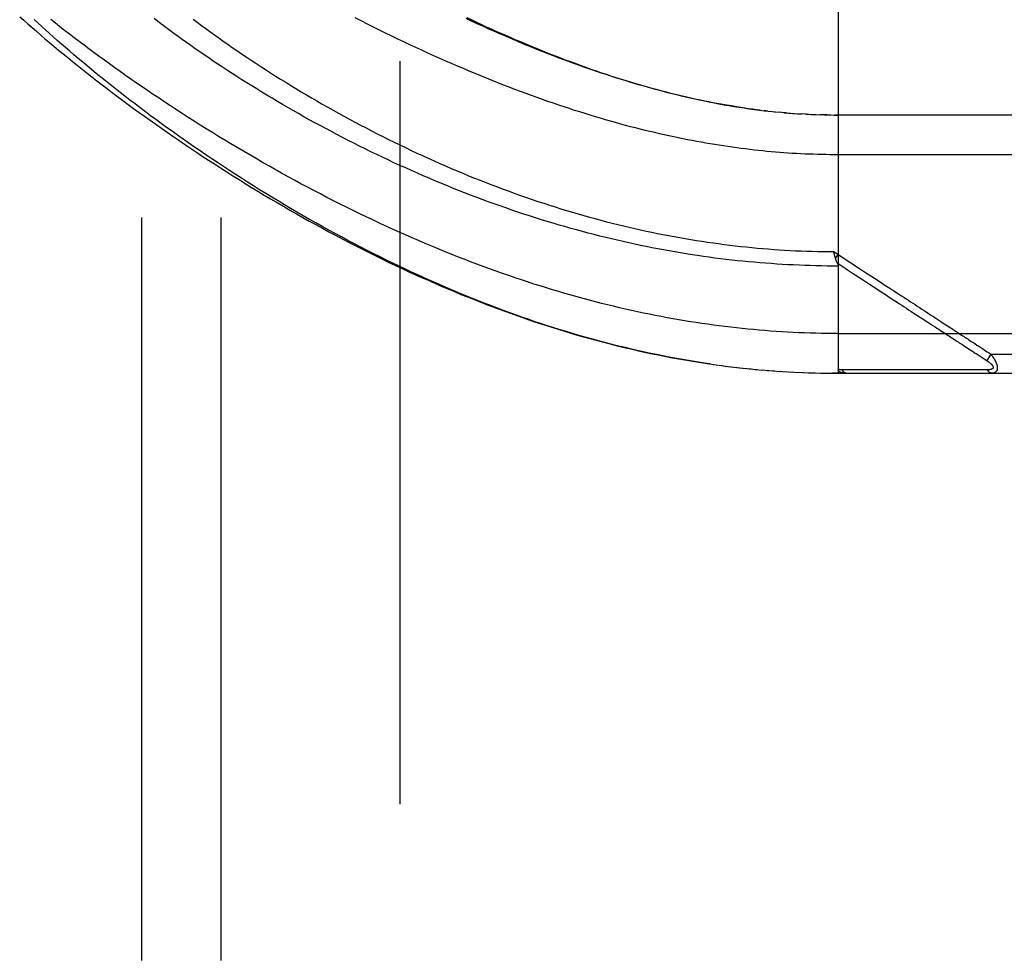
# Model space of a CAD drawing. Header units: inches. Extents: x 0 to 212, y 0 to 138.
# Tile 178 of 256: x 92.79 to 94.33, y 74.42 to 75.9. Entities that reach past the tile are written whole.
import ezdxf

# ---------------------------------------------------------------- set-up
doc = ezdxf.new("R2010")
doc.units = ezdxf.units.IN
doc.header["$LTSCALE"] = 11.6875
doc.header["$MEASUREMENT"] = 0
doc.linetypes.add('HIDDEN', pattern=[0.2, 0.1, -0.1])
for name, color, linetype in [('DEFAULT_2', 8, 'HIDDEN'), ('RIGHTHAND_DOOR_ASSEMBLY', 7, 'CONTINUOUS'), ('SUBPANEL', 7, 'CONTINUOUS')]:
    doc.layers.add(name, color=color, linetype=linetype)

msp = doc.modelspace()

# ---------------------------------------------------------------- linework, layer by layer
at = {"layer": 'DEFAULT_2', "color": 8, "linetype": 'HIDDEN'}
msp.add_line((93.3837, 96.8728), (93.3837, 39.7688), dxfattribs=at)
at = {"layer": 'RIGHTHAND_DOOR_ASSEMBLY', "color": 8, "linetype": 'HIDDEN'}
for p, q in [((94.0734, 76.0093), (94.0734, 75.3446)), ((93.9627, 75.757), (93.9567, 75.7577)), ((93.9654, 75.7567), (93.9746, 75.7558)), ((93.9732, 75.7559), (93.9807, 75.7552)), ((93.988, 75.7545), (93.9805, 75.7552)), ((93.9923, 75.7542), (93.9864, 75.7547)), ((93.988, 75.7545), (93.9981, 75.7537)), ((93.9951, 75.7539), (94.004, 75.7533)), ((94.0022, 75.7534), (94.0098, 75.7529)), ((94.0092, 75.7529), (94.0162, 75.7525)), ((94.0233, 75.7521), (94.0157, 75.7525)), ((94.0273, 75.7519), (94.0215, 75.7522)), ((94.0233, 75.7521), (94.0331, 75.7516)), ((94.0304, 75.7517), (94.0388, 75.7514)), ((94.0376, 75.7515), (94.0448, 75.7512)), ((94.052, 75.751), (94.0446, 75.7512)), ((94.0561, 75.751), (94.0504, 75.7511)), ((94.052, 75.751), (94.0619, 75.7509)), ((94.0591, 75.7509), (94.0677, 75.7508)), ((94.0663, 75.7508), (94.0734, 75.7508)), ((94.9472, 75.7508), (94.0677, 75.7508)), ((94.0665, 75.5359), (94.0734, 75.5313)), ((94.0675, 75.5315), (94.0672, 75.5327)), ((94.0678, 75.5303), (94.0675, 75.5315)), ((94.0681, 75.5291), (94.0678, 75.5303)), ((94.0693, 75.5249), (94.0734, 75.5313)), ((94.134, 75.4773), (94.1394, 75.4738)), ((94.1913, 75.4399), (94.2057, 75.4306)), ((94.2057, 75.4306), (94.2126, 75.4261)), ((94.0734, 75.4071), (94.9772, 75.4071)), ((94.2482, 75.4029), (94.2521, 75.4003)), ((94.2521, 75.4003), (94.258, 75.3965)), ((94.2735, 75.3864), (94.2811, 75.3815)), ((94.2811, 75.3815), (94.286, 75.3782)), ((94.303, 75.3816), (94.3053, 75.38)), ((94.3053, 75.38), (94.3078, 75.3784)), ((94.3137, 75.3746), (94.3071, 75.3645)), ((94.3078, 75.3784), (94.3106, 75.3766)), ((94.3106, 75.3766), (94.3137, 75.3746)), ((94.3137, 75.3746), (94.9772, 75.3746)), ((93.8765, 75.3585), (93.8907, 75.3566)), ((93.886, 75.3572), (93.8999, 75.3554)), ((93.8954, 75.356), (93.9091, 75.3543)), ((93.9049, 75.3548), (93.9183, 75.3532)), ((93.9143, 75.3537), (93.9275, 75.3522)), ((93.9238, 75.3526), (93.9367, 75.3513)), ((93.9332, 75.3517), (93.9459, 75.3504)), ((93.9426, 75.3507), (93.955, 75.3496)), ((93.952, 75.3499), (93.9642, 75.3489)), ((93.9614, 75.3491), (93.9733, 75.3482)), ((93.9707, 75.3484), (93.9824, 75.3475)), ((93.9801, 75.3477), (93.9915, 75.347)), ((93.9895, 75.3471), (94.0007, 75.3465)), ((93.9988, 75.3466), (94.0098, 75.346)), ((94.0082, 75.3461), (94.0189, 75.3456)), ((94.0175, 75.3457), (94.028, 75.3453)), ((94.0269, 75.3453), (94.0371, 75.345)), ((94.0362, 75.3451), (94.0462, 75.3448)), ((94.0455, 75.3448), (94.0552, 75.3447)), ((94.0548, 75.3447), (94.0643, 75.3446)), ((94.0642, 75.3446), (94.0734, 75.3446)), ((94.0734, 75.3446), (94.0643, 75.3446)), ((94.0734, 75.3446), (94.9472, 75.3446)), ((94.1414, 75.3502), (94.1368, 75.3502)), ((94.2244, 75.3502), (94.2135, 75.3502)), ((94.2769, 75.3501), (94.2728, 75.3501)), ((94.2807, 75.3501), (94.2769, 75.3501)), ((94.2873, 75.3501), (94.2807, 75.3501)), ((94.2919, 75.3501), (94.2873, 75.3501)), ((94.3014, 75.35), (94.2919, 75.3501)), ((94.3083, 75.35), (94.3014, 75.35))]:
    msp.add_line(p, q, dxfattribs=at)
for points in [[(92.7858, 75.9055), (92.7922, 75.8998), (92.7987, 75.8941), (92.8053, 75.8883), (92.812, 75.8825), (92.8188, 75.8767), (92.8256, 75.8708), (92.8326, 75.865), (92.8397, 75.859), (92.8468, 75.8531), (92.8541, 75.8471), (92.8614, 75.8411), (92.8688, 75.8351), (92.8763, 75.8291), (92.884, 75.823), (92.8917, 75.8169), (92.8995, 75.8108), (92.9073, 75.8047), (92.9153, 75.7985), (92.9234, 75.7923), (92.9315, 75.7862), (92.9398, 75.78), (92.9481, 75.7737), (92.9565, 75.7675), (92.965, 75.7613), (92.9736, 75.755), (92.9823, 75.7488), (92.991, 75.7425), (92.9998, 75.7362), (93.0087, 75.73), (93.0177, 75.7237), (93.0268, 75.7174), (93.0359, 75.7112), (93.0451, 75.7049), (93.0544, 75.6987), (93.0637, 75.6924), (93.0731, 75.6862), (93.0826, 75.68), (93.0922, 75.6738), (93.1018, 75.6676), (93.1114, 75.6614), (93.1211, 75.6553), (93.1309, 75.6492), (93.1407, 75.6431), (93.1506, 75.637), (93.1605, 75.631), (93.1705, 75.625), (93.1805, 75.619), (93.1906, 75.6131), (93.2007, 75.6072), (93.2108, 75.6013), (93.221, 75.5955), (93.2312, 75.5898), (93.2414, 75.584), (93.2517, 75.5784), (93.2619, 75.5727), (93.2722, 75.5672), (93.2826, 75.5617), (93.2929, 75.5562), (93.3033, 75.5508), (93.3136, 75.5454), (93.324, 75.5402), (93.3344, 75.5349), (93.3448, 75.5298), (93.3553, 75.5247), (93.3657, 75.5196), (93.3761, 75.5146), (93.3865, 75.5097), (93.3969, 75.5049), (93.4073, 75.5001), (93.4178, 75.4954), (93.4282, 75.4908), (93.4386, 75.4862), (93.4489, 75.4818), (93.4593, 75.4774), (93.4697, 75.473), (93.48, 75.4687), (93.4903, 75.4646), (93.5007, 75.4604), (93.511, 75.4564), (93.5212, 75.4524), (93.5315, 75.4485), (93.5417, 75.4447), (93.552, 75.441), (93.5622, 75.4373), (93.5723, 75.4337), (93.5825, 75.4302), (93.5926, 75.4267), (93.6027, 75.4234), (93.6128, 75.4201), (93.6229, 75.4169), (93.6329, 75.4137), (93.6429, 75.4107), (93.6529, 75.4077), (93.6629, 75.4047), (93.6728, 75.4019), (93.6828, 75.3991), (93.6927, 75.3964), (93.7025, 75.3938), (93.7124, 75.3912), (93.7222, 75.3888), (93.732, 75.3863), (93.7418, 75.384), (93.7515, 75.3817), (93.7613, 75.3795), (93.771, 75.3774), (93.7807, 75.3753), (93.7903, 75.3734), (93.8, 75.3714), (93.8096, 75.3696), (93.8192, 75.3678), (93.8288, 75.3661), (93.8384, 75.3645), (93.8479, 75.3629), (93.8575, 75.3614), (93.867, 75.3599), (93.8814, 75.3579)], [(93.8722, 75.3592), (93.8629, 75.3605), (93.8536, 75.362), (93.8443, 75.3635), (93.835, 75.3651), (93.8256, 75.3667), (93.8163, 75.3684), (93.8069, 75.3701), (93.7975, 75.372), (93.7881, 75.3739), (93.7786, 75.3758), (93.7692, 75.3779), (93.7597, 75.38), (93.7502, 75.3821), (93.7407, 75.3844), (93.7311, 75.3867), (93.7215, 75.389), (93.7119, 75.3915), (93.7023, 75.394), (93.6927, 75.3966), (93.683, 75.3992), (93.6733, 75.4019), (93.6636, 75.4047), (93.6539, 75.4076), (93.6441, 75.4106), (93.6343, 75.4136), (93.6245, 75.4166), (93.6147, 75.4198), (93.605, 75.423), (93.5953, 75.4262), (93.5855, 75.4295), (93.5759, 75.4329), (93.5662, 75.4363), (93.5566, 75.4398), (93.5469, 75.4433), (93.5374, 75.4469), (93.5278, 75.4505), (93.5182, 75.4542), (93.5086, 75.458), (93.499, 75.4618), (93.4894, 75.4657), (93.4798, 75.4697), (93.4702, 75.4737), (93.4606, 75.4778), (93.4509, 75.4819), (93.4413, 75.4861), (93.4316, 75.4904), (93.4219, 75.4947), (93.4122, 75.4992), (93.4024, 75.5037), (93.3926, 75.5083), (93.3827, 75.513), (93.3728, 75.5178), (93.3628, 75.5226), (93.3528, 75.5276), (93.3427, 75.5326), (93.3326, 75.5378), (93.3225, 75.543), (93.3123, 75.5482), (93.3022, 75.5536), (93.2921, 75.559), (93.282, 75.5644), (93.2719, 75.5699), (93.2618, 75.5755), (93.2518, 75.5811), (93.2418, 75.5867), (93.2319, 75.5924), (93.2219, 75.5982), (93.212, 75.6039), (93.2022, 75.6098), (93.1924, 75.6156), (93.1826, 75.6215), (93.1729, 75.6275), (93.1632, 75.6334), (93.1536, 75.6394), (93.144, 75.6454), (93.1345, 75.6515), (93.125, 75.6576), (93.1157, 75.6637), (93.1063, 75.6698), (93.0971, 75.6759), (93.0879, 75.682), (93.0787, 75.6882), (93.0697, 75.6943), (93.0607, 75.7005), (93.0518, 75.7067), (93.043, 75.7128), (93.0342, 75.719), (93.0256, 75.7252), (93.017, 75.7314), (93.0085, 75.7375), (93.0001, 75.7437), (92.9917, 75.7498), (92.9835, 75.756), (92.9754, 75.7621), (92.9673, 75.7682), (92.9593, 75.7743), (92.9514, 75.7804), (92.9437, 75.7864), (92.936, 75.7924), (92.9284, 75.7984), (92.9209, 75.8044), (92.9135, 75.8104), (92.9062, 75.8163), (92.899, 75.8222), (92.8919, 75.8281), (92.8849, 75.8339), (92.878, 75.8397), (92.8712, 75.8455), (92.8645, 75.8512), (92.8579, 75.8569), (92.8514, 75.8625), (92.845, 75.8682), (92.8387, 75.8737), (92.8325, 75.8793), (92.8264, 75.8848), (92.8204, 75.8902), (92.8145, 75.8957), (92.8087, 75.901)], [(94.0734, 75.4071), (94.0646, 75.4071), (94.0557, 75.4072), (94.0469, 75.4073), (94.038, 75.4075), (94.0291, 75.4077), (94.0203, 75.408), (94.0114, 75.4084), (94.0025, 75.4088), (93.9937, 75.4093), (93.9848, 75.4098), (93.9759, 75.4103), (93.967, 75.411), (93.958, 75.4117), (93.9491, 75.4124), (93.9402, 75.4132), (93.9312, 75.414), (93.9223, 75.415), (93.9133, 75.4159), (93.9043, 75.4169), (93.8953, 75.418), (93.8862, 75.4192), (93.8772, 75.4204), (93.8681, 75.4216), (93.859, 75.4229), (93.8499, 75.4243), (93.8408, 75.4257), (93.8317, 75.4272), (93.8225, 75.4288), (93.8133, 75.4304), (93.8041, 75.432), (93.7949, 75.4338), (93.7856, 75.4356), (93.7763, 75.4374), (93.767, 75.4393), (93.7577, 75.4413), (93.7483, 75.4434), (93.7389, 75.4455), (93.7295, 75.4476), (93.7201, 75.4499), (93.7106, 75.4522), (93.7011, 75.4545), (93.6916, 75.457), (93.682, 75.4595), (93.6724, 75.462), (93.6628, 75.4647), (93.6532, 75.4674), (93.6435, 75.4701), (93.6338, 75.473), (93.6241, 75.4759), (93.6143, 75.4789), (93.6045, 75.4819), (93.5947, 75.485), (93.5848, 75.4882), (93.575, 75.4915), (93.5651, 75.4948), (93.5551, 75.4982), (93.5452, 75.5017), (93.5352, 75.5052), (93.5251, 75.5088), (93.5151, 75.5125), (93.505, 75.5162), (93.4949, 75.5201), (93.4848, 75.5239), (93.4747, 75.5279), (93.4645, 75.5319), (93.4543, 75.536), (93.4441, 75.5402), (93.4339, 75.5445), (93.4237, 75.5488), (93.4134, 75.5532), (93.4031, 75.5576), (93.3929, 75.5621), (93.3826, 75.5667), (93.3723, 75.5713), (93.362, 75.5761), (93.3517, 75.5808), (93.3413, 75.5857), (93.331, 75.5906), (93.3207, 75.5956), (93.3104, 75.6006), (93.3001, 75.6057), (93.2898, 75.6108), (93.2795, 75.616), (93.2692, 75.6213), (93.2589, 75.6266), (93.2487, 75.6319), (93.2385, 75.6373), (93.2283, 75.6428), (93.2181, 75.6483), (93.2079, 75.6538), (93.1978, 75.6594), (93.1877, 75.6651), (93.1776, 75.6707), (93.1676, 75.6764), (93.1576, 75.6822), (93.1476, 75.688), (93.1377, 75.6938), (93.1279, 75.6996), (93.1181, 75.7055), (93.1083, 75.7113), (93.0986, 75.7173), (93.089, 75.7232), (93.0794, 75.7291), (93.0698, 75.7351), (93.0604, 75.7411), (93.051, 75.7471), (93.0416, 75.7531), (93.0324, 75.7591), (93.0232, 75.7651), (93.0141, 75.7711), (93.005, 75.7772), (92.996, 75.7832), (92.9871, 75.7892), (92.9783, 75.7952), (92.9696, 75.8012), (92.9609, 75.8072), (92.9524, 75.8132), (92.9439, 75.8192), (92.9355, 75.8252), (92.9272, 75.8312), (92.919, 75.8371), (92.9108, 75.843), (92.9028, 75.8489), (92.8948, 75.8548), (92.887, 75.8607), (92.8792, 75.8665), (92.8716, 75.8723), (92.864, 75.8781), (92.8565, 75.8839), (92.8492, 75.8896), (92.8419, 75.8953), (92.8347, 75.901)], [(94.0734, 75.5132), (94.0646, 75.5132), (94.0559, 75.5133), (94.0471, 75.5134), (94.0383, 75.5136), (94.0295, 75.5139), (94.0207, 75.5142), (94.0119, 75.5145), (94.0031, 75.5149), (93.9943, 75.5153), (93.9854, 75.5158), (93.9766, 75.5164), (93.9678, 75.517), (93.959, 75.5176), (93.9501, 75.5183), (93.9413, 75.5191), (93.9324, 75.5199), (93.9236, 75.5208), (93.9147, 75.5217), (93.9058, 75.5227), (93.8969, 75.5237), (93.888, 75.5248), (93.8791, 75.5259), (93.8702, 75.5271), (93.8613, 75.5284), (93.8523, 75.5297), (93.8434, 75.531), (93.8344, 75.5324), (93.8255, 75.5339), (93.8165, 75.5354), (93.8075, 75.537), (93.7985, 75.5386), (93.7895, 75.5403), (93.7804, 75.5421), (93.7714, 75.5439), (93.7623, 75.5457), (93.7533, 75.5476), (93.7442, 75.5496), (93.7351, 75.5516), (93.726, 75.5537), (93.7168, 75.5559), (93.7077, 75.5581), (93.6986, 75.5603), (93.6894, 75.5627), (93.6802, 75.5651), (93.671, 75.5675), (93.6618, 75.57), (93.6526, 75.5725), (93.6434, 75.5752), (93.6342, 75.5778), (93.6249, 75.5806), (93.6157, 75.5834), (93.6064, 75.5862), (93.5972, 75.5891), (93.5879, 75.5921), (93.5786, 75.5951), (93.5693, 75.5982), (93.56, 75.6014), (93.5507, 75.6046), (93.5414, 75.6078), (93.5321, 75.6111), (93.5228, 75.6145), (93.5135, 75.6179), (93.5041, 75.6214), (93.4948, 75.625), (93.4855, 75.6286), (93.4762, 75.6322), (93.4669, 75.636), (93.4576, 75.6397), (93.4483, 75.6435), (93.4391, 75.6474), (93.4298, 75.6513), (93.4206, 75.6553), (93.4114, 75.6593), (93.4021, 75.6634), (93.393, 75.6675), (93.3838, 75.6716), (93.3746, 75.6758), (93.3655, 75.6801), (93.3564, 75.6844), (93.3474, 75.6887), (93.3383, 75.6931), (93.3293, 75.6975), (93.3204, 75.702), (93.3114, 75.7064), (93.3025, 75.711), (93.2937, 75.7155), (93.2848, 75.7201), (93.2761, 75.7247), (93.2673, 75.7294), (93.2586, 75.7341), (93.25, 75.7388), (93.2414, 75.7435), (93.2329, 75.7482), (93.2244, 75.753), (93.216, 75.7578), (93.2076, 75.7626), (93.1993, 75.7675), (93.1911, 75.7723), (93.1829, 75.7771), (93.1748, 75.782), (93.1668, 75.7869), (93.1588, 75.7918), (93.1509, 75.7967), (93.1431, 75.8016), (93.1353, 75.8064), (93.1276, 75.8113), (93.12, 75.8162), (93.1125, 75.8211), (93.105, 75.826), (93.0977, 75.8309), (93.0904, 75.8358), (93.0831, 75.8407), (93.076, 75.8455), (93.069, 75.8504), (93.062, 75.8552), (93.0551, 75.8601), (93.0483, 75.8649), (93.0416, 75.8697), (93.035, 75.8745), (93.0285, 75.8793), (93.0221, 75.884), (93.0157, 75.8887), (93.0094, 75.8934), (93.0033, 75.8981), (92.9972, 75.9028)], [(93.0585, 75.9017), (93.0651, 75.8968), (93.0717, 75.8919), (93.0784, 75.8869), (93.0851, 75.882), (93.092, 75.877), (93.0989, 75.8721), (93.106, 75.8671), (93.1131, 75.8621), (93.1203, 75.8572), (93.1275, 75.8522), (93.1349, 75.8472), (93.1423, 75.8422), (93.1498, 75.8372), (93.1574, 75.8322), (93.165, 75.8272), (93.1727, 75.8222), (93.1805, 75.8172), (93.1884, 75.8122), (93.1963, 75.8073), (93.2043, 75.8023), (93.2123, 75.7974), (93.2204, 75.7925), (93.2286, 75.7875), (93.2368, 75.7827), (93.2451, 75.7778), (93.2534, 75.7729), (93.2618, 75.7681), (93.2703, 75.7633), (93.2788, 75.7585), (93.2873, 75.7538), (93.2959, 75.749), (93.3045, 75.7444), (93.3131, 75.7397), (93.3218, 75.7351), (93.3306, 75.7305), (93.3393, 75.7259), (93.3481, 75.7214), (93.357, 75.7169), (93.3658, 75.7125), (93.3747, 75.7081), (93.3836, 75.7038), (93.3926, 75.6995), (93.4015, 75.6952), (93.4105, 75.691), (93.4195, 75.6869), (93.4285, 75.6828), (93.4376, 75.6787), (93.4466, 75.6747), (93.4557, 75.6707), (93.4647, 75.6668), (93.4738, 75.663), (93.4829, 75.6592), (93.492, 75.6554), (93.5011, 75.6517), (93.5101, 75.6481), (93.5192, 75.6445), (93.5283, 75.641), (93.5374, 75.6376), (93.5465, 75.6342), (93.5556, 75.6308), (93.5647, 75.6275), (93.5738, 75.6243), (93.5829, 75.6211), (93.5919, 75.618), (93.601, 75.615), (93.6101, 75.612), (93.6191, 75.6091), (93.6282, 75.6062), (93.6372, 75.6034), (93.6462, 75.6006), (93.6552, 75.5979), (93.6642, 75.5953), (93.6732, 75.5927), (93.6822, 75.5902), (93.6912, 75.5878), (93.7001, 75.5854), (93.7091, 75.583), (93.718, 75.5808), (93.7269, 75.5785), (93.7358, 75.5764), (93.7447, 75.5743), (93.7536, 75.5722), (93.7624, 75.5703), (93.7713, 75.5683), (93.7801, 75.5665), (93.789, 75.5646), (93.7978, 75.5629), (93.8066, 75.5612), (93.8154, 75.5596), (93.8242, 75.558), (93.8329, 75.5564), (93.8417, 75.555), (93.8504, 75.5536), (93.8592, 75.5522), (93.8679, 75.5509), (93.8766, 75.5496), (93.8853, 75.5485), (93.894, 75.5473), (93.9027, 75.5462), (93.9114, 75.5452), (93.92, 75.5442), (93.9287, 75.5433), (93.9374, 75.5424), (93.946, 75.5416), (93.9546, 75.5409), (93.9633, 75.5402), (93.9719, 75.5395), (93.9805, 75.5389), (93.9891, 75.5384), (93.9977, 75.5379), (94.0063, 75.5374), (94.0149, 75.5371), (94.0235, 75.5367), (94.0321, 75.5364), (94.0407, 75.5362), (94.0493, 75.536), (94.0579, 75.5359), (94.0665, 75.5359)], [(94.9772, 75.6883), (94.0669, 75.6883), (94.0603, 75.6884), (94.0538, 75.6885), (94.0473, 75.6886), (94.0407, 75.6888), (94.0341, 75.689), (94.0276, 75.6892), (94.021, 75.6895), (94.0144, 75.6898), (94.0078, 75.6901), (94.0012, 75.6905), (93.9946, 75.691), (93.988, 75.6914), (93.9814, 75.6919), (93.9747, 75.6925), (93.968, 75.6931), (93.9613, 75.6937), (93.9546, 75.6943), (93.9479, 75.695), (93.9411, 75.6958), (93.9343, 75.6966), (93.9275, 75.6974), (93.9207, 75.6982), (93.9138, 75.6992), (93.907, 75.7001), (93.9, 75.7011), (93.8931, 75.7021), (93.8861, 75.7032), (93.8791, 75.7043), (93.8721, 75.7055), (93.865, 75.7067), (93.8579, 75.7079), (93.8508, 75.7092), (93.8436, 75.7106), (93.8364, 75.712), (93.8292, 75.7134), (93.8219, 75.7149), (93.8146, 75.7164), (93.8072, 75.718), (93.7998, 75.7197), (93.7924, 75.7213), (93.7849, 75.7231), (93.7773, 75.7249), (93.7698, 75.7267), (93.7621, 75.7286), (93.7545, 75.7305), (93.7468, 75.7325), (93.739, 75.7346), (93.7312, 75.7367), (93.7233, 75.7389), (93.7154, 75.7411), (93.7075, 75.7433), (93.6995, 75.7457), (93.6915, 75.7481), (93.6834, 75.7505), (93.6752, 75.753), (93.667, 75.7556), (93.6588, 75.7582), (93.6505, 75.7609), (93.6421, 75.7637), (93.6337, 75.7665), (93.6253, 75.7693), (93.6168, 75.7723), (93.6083, 75.7752), (93.5997, 75.7783), (93.591, 75.7814), (93.5823, 75.7846), (93.5736, 75.7878), (93.5648, 75.7912), (93.556, 75.7945), (93.5471, 75.798), (93.5382, 75.8015), (93.5292, 75.805), (93.5202, 75.8086), (93.5112, 75.8123), (93.5021, 75.8161), (93.4929, 75.8199), (93.4837, 75.8238), (93.4745, 75.8277), (93.4653, 75.8317), (93.456, 75.8358), (93.4467, 75.8399), (93.4373, 75.8441), (93.4279, 75.8483), (93.4185, 75.8526), (93.4091, 75.857), (93.3996, 75.8614), (93.3901, 75.8659), (93.3806, 75.8704), (93.3711, 75.875), (93.3615, 75.8797), (93.3519, 75.8844), (93.3424, 75.8891), (93.3328, 75.8939), (93.3232, 75.8988), (93.3135, 75.9037)], [(93.9507, 75.7584), (93.9446, 75.7592), (93.9386, 75.76), (93.9325, 75.7608), (93.9264, 75.7617), (93.9202, 75.7626), (93.9141, 75.7636), (93.9079, 75.7646), (93.9016, 75.7656), (93.8953, 75.7667), (93.889, 75.7679), (93.8827, 75.769), (93.8763, 75.7702), (93.8699, 75.7715), (93.8634, 75.7728), (93.8569, 75.7741), (93.8504, 75.7755), (93.8438, 75.777), (93.8372, 75.7784), (93.8306, 75.78), (93.8238, 75.7815), (93.8171, 75.7832), (93.8103, 75.7848), (93.8035, 75.7866), (93.7966, 75.7883), (93.7896, 75.7902), (93.7826, 75.7921), (93.7756, 75.794), (93.7685, 75.796), (93.7614, 75.798), (93.7542, 75.8001), (93.747, 75.8022), (93.7397, 75.8044), (93.7323, 75.8067), (93.7249, 75.809), (93.7175, 75.8114), (93.71, 75.8138), (93.7024, 75.8163), (93.6948, 75.8189), (93.6872, 75.8215), (93.6795, 75.8241), (93.6717, 75.8268), (93.6639, 75.8296), (93.656, 75.8325), (93.6481, 75.8354), (93.6401, 75.8384), (93.632, 75.8414), (93.624, 75.8445), (93.6158, 75.8476), (93.6076, 75.8509), (93.5994, 75.8541), (93.5911, 75.8575), (93.5827, 75.8609), (93.5743, 75.8644), (93.5659, 75.8679), (93.5574, 75.8715), (93.5489, 75.8752), (93.5403, 75.8789), (93.5316, 75.8827), (93.523, 75.8865), (93.5143, 75.8904), (93.5055, 75.8944), (93.4967, 75.8984), (93.4879, 75.9025)], [(93.489, 75.9042), (93.4968, 75.9005), (93.5045, 75.8969), (93.5122, 75.8933), (93.5198, 75.8898), (93.5274, 75.8864), (93.535, 75.883), (93.5425, 75.8796), (93.5499, 75.8764), (93.5573, 75.8731), (93.5647, 75.8699), (93.572, 75.8668), (93.5793, 75.8637), (93.5866, 75.8607), (93.5938, 75.8577), (93.6011, 75.8547), (93.6083, 75.8518), (93.6154, 75.8489), (93.6225, 75.8461), (93.6296, 75.8434), (93.6367, 75.8406), (93.6438, 75.8379), (93.6508, 75.8353), (93.6578, 75.8327), (93.6648, 75.8301), (93.6718, 75.8276), (93.6788, 75.8251), (93.6858, 75.8227), (93.6927, 75.8202), (93.6997, 75.8179), (93.7066, 75.8155), (93.7135, 75.8132), (93.7205, 75.811), (93.7274, 75.8087), (93.7343, 75.8066), (93.7413, 75.8044), (93.7483, 75.8023), (93.7552, 75.8002), (93.7622, 75.7981), (93.7693, 75.7961), (93.7763, 75.7941), (93.7833, 75.7922), (93.7904, 75.7902), (93.7975, 75.7883), (93.8046, 75.7865), (93.8117, 75.7847), (93.8189, 75.7829), (93.8261, 75.7812), (93.8334, 75.7795), (93.8406, 75.7778), (93.848, 75.7762), (93.8553, 75.7746), (93.8628, 75.773), (93.8704, 75.7715), (93.8781, 75.77), (93.8858, 75.7685), (93.8936, 75.7671), (93.9015, 75.7657), (93.9094, 75.7644), (93.9174, 75.7631), (93.9254, 75.7619), (93.9334, 75.7607), (93.9414, 75.7596), (93.9495, 75.7586)], [(93.9495, 75.7586), (93.9575, 75.7576), (93.9686, 75.7564)], [(94.0672, 75.5327), (94.0666, 75.5352), (94.0665, 75.5359)], [(94.0693, 75.5249), (94.0691, 75.5255), (94.0689, 75.5261), (94.0688, 75.5267), (94.0686, 75.5273), (94.0685, 75.5279), (94.0683, 75.5285), (94.0681, 75.5291)], [(94.0723, 75.5174), (94.0719, 75.5181), (94.0717, 75.5186), (94.0715, 75.519), (94.0713, 75.5195), (94.071, 75.52), (94.0708, 75.5206), (94.0706, 75.5211), (94.0704, 75.5216), (94.0702, 75.5222), (94.07, 75.5227), (94.0698, 75.5233), (94.0697, 75.5238), (94.0695, 75.5244), (94.0693, 75.5249)], [(94.0734, 75.5313), (94.1115, 75.5065), (94.1181, 75.5021), (94.1245, 75.498)], [(94.0722, 75.5176), (94.0804, 75.5123), (94.0882, 75.5071), (94.0957, 75.5022), (94.1098, 75.4931)], [(94.0723, 75.5174), (94.0724, 75.5171), (94.0725, 75.5169), (94.0726, 75.5167), (94.0727, 75.5164), (94.0728, 75.5162), (94.0729, 75.516), (94.073, 75.5158), (94.073, 75.5156), (94.0731, 75.5153), (94.0732, 75.5151), (94.0732, 75.5149), (94.0733, 75.5147), (94.0733, 75.5145), (94.0733, 75.5143), (94.0734, 75.5141), (94.0734, 75.5138), (94.0734, 75.5136), (94.0734, 75.5134), (94.0734, 75.5132)], [(94.1098, 75.4931), (94.1225, 75.4848), (94.134, 75.4773)], [(94.1245, 75.498), (94.1363, 75.4903), (94.1417, 75.4867), (94.1469, 75.4834), (94.1518, 75.4802), (94.1564, 75.4772), (94.1608, 75.4743), (94.165, 75.4716), (94.169, 75.469), (94.1728, 75.4665), (94.1765, 75.4641), (94.1801, 75.4617), (94.1837, 75.4594), (94.1872, 75.4571), (94.1907, 75.4548), (94.1943, 75.4525), (94.1978, 75.4502), (94.2013, 75.4479), (94.2049, 75.4456), (94.2084, 75.4433), (94.2119, 75.441), (94.2153, 75.4387), (94.2187, 75.4365), (94.2221, 75.4344), (94.2253, 75.4322), (94.2285, 75.4302), (94.2316, 75.4281), (94.2346, 75.4262)], [(94.1394, 75.4738), (94.1492, 75.4674), (94.1537, 75.4645), (94.1579, 75.4617), (94.162, 75.459), (94.1659, 75.4565), (94.1697, 75.454), (94.1734, 75.4516), (94.177, 75.4493), (94.1806, 75.447), (94.1842, 75.4446), (94.1877, 75.4423), (94.1913, 75.4399)], [(94.2126, 75.4261), (94.2193, 75.4217), (94.2225, 75.4196), (94.2257, 75.4176), (94.2287, 75.4156), (94.2316, 75.4137), (94.2344, 75.4119), (94.237, 75.4101), (94.2395, 75.4085), (94.2419, 75.407), (94.2441, 75.4056), (94.2462, 75.4042), (94.2482, 75.4029)], [(94.2346, 75.4262), (94.2403, 75.4225), (94.2429, 75.4208), (94.2454, 75.4191), (94.2477, 75.4176), (94.2499, 75.4162), (94.2521, 75.4148), (94.2541, 75.4135), (94.256, 75.4122), (94.258, 75.4109), (94.2599, 75.4097), (94.2618, 75.4085), (94.2637, 75.4072)], [(94.2637, 75.4072), (94.2675, 75.4047), (94.2694, 75.4034), (94.2714, 75.4022), (94.2733, 75.4009), (94.2752, 75.3997), (94.2771, 75.3985), (94.279, 75.3972)], [(94.258, 75.3965), (94.2599, 75.3952), (94.2619, 75.394), (94.2638, 75.3927), (94.2658, 75.3914), (94.2677, 75.3902), (94.2697, 75.3889), (94.2716, 75.3876), (94.2735, 75.3864)], [(94.279, 75.3972), (94.2828, 75.3947), (94.2847, 75.3935), (94.2865, 75.3923), (94.2882, 75.3912)], [(94.2882, 75.3912), (94.2915, 75.389), (94.293, 75.3881), (94.2944, 75.3871)], [(94.2944, 75.3871), (94.297, 75.3854), (94.2983, 75.3846), (94.2995, 75.3839)], [(94.2995, 75.3839), (94.3018, 75.3823), (94.303, 75.3816)], [(94.286, 75.3782), (94.2875, 75.3773), (94.2889, 75.3764), (94.2902, 75.3755)], [(94.2902, 75.3755), (94.3076, 75.3642), (94.3081, 75.3639), (94.3085, 75.3636), (94.309, 75.3633), (94.3094, 75.363), (94.3098, 75.3627), (94.3102, 75.3624), (94.3105, 75.3621), (94.3109, 75.3619), (94.3112, 75.3616), (94.3115, 75.3614), (94.3118, 75.3611), (94.3121, 75.3609), (94.3124, 75.3606), (94.3127, 75.3604), (94.3129, 75.3602), (94.3132, 75.36), (94.3134, 75.3597), (94.3136, 75.3595), (94.3139, 75.3593), (94.3141, 75.3591), (94.3143, 75.3589), (94.3145, 75.3587), (94.3146, 75.3585), (94.3148, 75.3583), (94.315, 75.3581), (94.3151, 75.3579), (94.3153, 75.3578), (94.3154, 75.3576), (94.3156, 75.3574), (94.3157, 75.3572), (94.3158, 75.3571), (94.316, 75.3569), (94.3161, 75.3567), (94.3162, 75.3566), (94.3163, 75.3564), (94.3164, 75.3562), (94.3165, 75.3561), (94.3165, 75.3559), (94.3166, 75.3558), (94.3167, 75.3556), (94.3168, 75.3555), (94.3168, 75.3553), (94.3169, 75.3552), (94.3169, 75.355), (94.317, 75.3549), (94.317, 75.3547), (94.317, 75.3546), (94.3171, 75.3545), (94.3171, 75.3543), (94.3171, 75.3542), (94.3171, 75.3541), (94.3171, 75.354), (94.3171, 75.3538), (94.3171, 75.3537), (94.3171, 75.3536), (94.3171, 75.3535), (94.3171, 75.3533), (94.317, 75.3532), (94.317, 75.3531), (94.317, 75.353), (94.3169, 75.3529), (94.3169, 75.3528), (94.3168, 75.3527), (94.3168, 75.3526), (94.3167, 75.3525), (94.3166, 75.3524), (94.3165, 75.3523), (94.3165, 75.3522), (94.3164, 75.3521), (94.3163, 75.352), (94.3162, 75.3519), (94.3161, 75.3518), (94.316, 75.3517), (94.3159, 75.3516), (94.3157, 75.3515), (94.3156, 75.3514), (94.3155, 75.3513), (94.3153, 75.3513), (94.3152, 75.3512), (94.315, 75.3511), (94.3148, 75.351), (94.3147, 75.3509), (94.3145, 75.3509), (94.3143, 75.3508), (94.3141, 75.3507), (94.3139, 75.3507), (94.3137, 75.3506), (94.3134, 75.3505), (94.3132, 75.3505), (94.3129, 75.3504), (94.3127, 75.3504), (94.3124, 75.3503), (94.3121, 75.3503), (94.3118, 75.3502), (94.3115, 75.3502), (94.3111, 75.3501), (94.3108, 75.3501), (94.3104, 75.3501), (94.31, 75.3501), (94.3096, 75.35), (94.3092, 75.35), (94.3088, 75.35), (94.3083, 75.35)], [(94.3137, 75.3746), (94.3142, 75.3739), (94.3147, 75.3733), (94.3151, 75.3727), (94.3155, 75.372), (94.3159, 75.3715), (94.3163, 75.3709), (94.3167, 75.3703), (94.3171, 75.3698), (94.3174, 75.3692), (94.3178, 75.3687), (94.3181, 75.3682), (94.3184, 75.3677), (94.3187, 75.3672), (94.319, 75.3667), (94.3192, 75.3662), (94.3195, 75.3658), (94.3197, 75.3653), (94.32, 75.3649), (94.3202, 75.3644), (94.3204, 75.364), (94.3206, 75.3636), (94.3208, 75.3632), (94.321, 75.3628), (94.3212, 75.3624), (94.3214, 75.362), (94.3215, 75.3616), (94.3217, 75.3612), (94.3218, 75.3608), (94.322, 75.3605), (94.3221, 75.3601), (94.3223, 75.3597), (94.3224, 75.3594), (94.3225, 75.359), (94.3226, 75.3587), (94.3227, 75.3583), (94.3228, 75.358), (94.3229, 75.3577), (94.323, 75.3574), (94.3231, 75.357), (94.3232, 75.3567), (94.3232, 75.3564), (94.3233, 75.3561), (94.3234, 75.3558), (94.3234, 75.3555), (94.3235, 75.3552), (94.3235, 75.3549), (94.3235, 75.3546), (94.3236, 75.3543), (94.3236, 75.354), (94.3236, 75.3538), (94.3236, 75.3535), (94.3236, 75.3532), (94.3237, 75.3529), (94.3237, 75.3527), (94.3236, 75.3524), (94.3236, 75.3522), (94.3236, 75.3519), (94.3236, 75.3517), (94.3236, 75.3514), (94.3235, 75.3512), (94.3235, 75.3509), (94.3235, 75.3507), (94.3234, 75.3505), (94.3234, 75.3502), (94.3233, 75.35), (94.3232, 75.3498), (94.3232, 75.3496), (94.3231, 75.3494), (94.323, 75.3491), (94.3229, 75.3489), (94.3228, 75.3487), (94.3227, 75.3485), (94.3226, 75.3483), (94.3225, 75.3481), (94.3224, 75.348), (94.3223, 75.3478), (94.3222, 75.3476), (94.322, 75.3474), (94.3219, 75.3472), (94.3217, 75.3471), (94.3216, 75.3469), (94.3214, 75.3467), (94.3212, 75.3466), (94.321, 75.3464), (94.3209, 75.3463), (94.3207, 75.3461), (94.3205, 75.346), (94.3202, 75.3458), (94.32, 75.3457), (94.3198, 75.3456), (94.3195, 75.3455), (94.3192, 75.3453), (94.319, 75.3452), (94.3187, 75.3451), (94.3184, 75.345), (94.3181, 75.3449), (94.3177, 75.3449), (94.3174, 75.3448), (94.317, 75.3447), (94.3166, 75.3447), (94.3162, 75.3446), (94.3158, 75.3446), (94.3153, 75.3446), (94.3149, 75.3446)], [(94.0795, 75.3502), (94.0785, 75.3502), (94.0775, 75.3502), (94.0765, 75.3502), (94.0755, 75.3503), (94.0745, 75.3503), (94.0734, 75.3504)], [(94.0862, 75.3446), (94.0856, 75.3446), (94.085, 75.3446), (94.0845, 75.3446), (94.0839, 75.3446), (94.0834, 75.3447), (94.0829, 75.3447), (94.0824, 75.3448), (94.0819, 75.3448), (94.0815, 75.3449), (94.0811, 75.3449), (94.0807, 75.345), (94.0803, 75.3451), (94.0799, 75.3452), (94.0795, 75.3453), (94.0792, 75.3453), (94.0788, 75.3454), (94.0785, 75.3455), (94.0782, 75.3456), (94.0779, 75.3457), (94.0777, 75.3458), (94.0774, 75.3459), (94.0771, 75.346), (94.0769, 75.3461), (94.0767, 75.3462), (94.0764, 75.3463), (94.0762, 75.3465), (94.076, 75.3466), (94.0758, 75.3467), (94.0757, 75.3468), (94.0755, 75.3469), (94.0753, 75.347), (94.0752, 75.3471), (94.075, 75.3473), (94.0749, 75.3474), (94.0748, 75.3475), (94.0746, 75.3476), (94.0745, 75.3477), (94.0744, 75.3479), (94.0743, 75.348), (94.0742, 75.3481), (94.0741, 75.3482), (94.074, 75.3484), (94.0739, 75.3485), (94.0739, 75.3486), (94.0738, 75.3488), (94.0737, 75.3489), (94.0737, 75.349), (94.0736, 75.3492), (94.0736, 75.3493), (94.0735, 75.3495), (94.0735, 75.3496), (94.0735, 75.3498), (94.0734, 75.3499), (94.0734, 75.3501), (94.0734, 75.3502), (94.0734, 75.3504)], [(94.1368, 75.3502), (94.1271, 75.3502), (94.122, 75.3502), (94.1167, 75.3502), (94.1112, 75.3502), (94.1054, 75.3502), (94.0993, 75.3502), (94.093, 75.3502), (94.0864, 75.3502), (94.0795, 75.3502)], [(94.0862, 75.3446), (94.086, 75.3446), (94.0857, 75.3446), (94.0855, 75.3446), (94.0853, 75.3446), (94.0851, 75.3447), (94.0848, 75.3447), (94.0846, 75.3448), (94.0844, 75.3449), (94.0842, 75.345), (94.084, 75.3451), (94.0837, 75.3452), (94.0835, 75.3453), (94.0833, 75.3454), (94.0831, 75.3456), (94.0829, 75.3457), (94.0827, 75.3459), (94.0825, 75.346), (94.0823, 75.3462), (94.0821, 75.3464), (94.0819, 75.3466), (94.0817, 75.3468), (94.0815, 75.347), (94.0813, 75.3472), (94.0811, 75.3475), (94.081, 75.3477), (94.0808, 75.3479), (94.0806, 75.3482), (94.0805, 75.3485), (94.0803, 75.3487), (94.0801, 75.349), (94.08, 75.3493), (94.0798, 75.3496), (94.0797, 75.3499), (94.0795, 75.3502)], [(94.1892, 75.3502), (94.1853, 75.3502), (94.1814, 75.3502), (94.1776, 75.3502), (94.1738, 75.3502), (94.17, 75.3502), (94.1662, 75.3502), (94.1624, 75.3502), (94.1585, 75.3502), (94.1545, 75.3502), (94.1503, 75.3502), (94.1414, 75.3502)], [(94.2135, 75.3502), (94.2105, 75.3502), (94.2073, 75.3502), (94.204, 75.3502), (94.2005, 75.3502), (94.1892, 75.3502)], [(94.2372, 75.3502), (94.2346, 75.3502), (94.2321, 75.3502), (94.2295, 75.3502), (94.2269, 75.3502), (94.2244, 75.3502)], [(94.2475, 75.3501), (94.245, 75.3501), (94.2424, 75.3502), (94.2372, 75.3502)], [(94.2553, 75.3501), (94.2527, 75.3501), (94.2475, 75.3501)], [(94.2728, 75.3501), (94.2706, 75.3501), (94.2553, 75.3501)], [(94.3149, 75.3446), (94.3147, 75.3446), (94.3144, 75.3446), (94.3142, 75.3446), (94.314, 75.3446), (94.3138, 75.3447), (94.3136, 75.3447), (94.3133, 75.3448), (94.3131, 75.3449), (94.3129, 75.345), (94.3127, 75.3451), (94.3125, 75.3452), (94.3123, 75.3453), (94.3121, 75.3454), (94.3119, 75.3455), (94.3116, 75.3457), (94.3114, 75.3458), (94.3112, 75.346), (94.311, 75.3462), (94.3108, 75.3463), (94.3107, 75.3465), (94.3105, 75.3467), (94.3103, 75.3469), (94.3101, 75.3471), (94.3099, 75.3474), (94.3097, 75.3476), (94.3096, 75.3478), (94.3094, 75.3481), (94.3092, 75.3483), (94.3091, 75.3486), (94.3089, 75.3489), (94.3087, 75.3491), (94.3086, 75.3494), (94.3084, 75.3497), (94.3083, 75.35)]]:
    msp.add_lwpolyline(points, dxfattribs=at)
at = {"layer": 'SUBPANEL', "color": 8, "linetype": 'HIDDEN'}
for p, q in [((92.9774, 94.2896), (92.9774, 42.3521)), ((93.1024, 94.2896), (93.1024, 42.3521))]:
    msp.add_line(p, q, dxfattribs=at)

doc.saveas('drawing.dxf')
